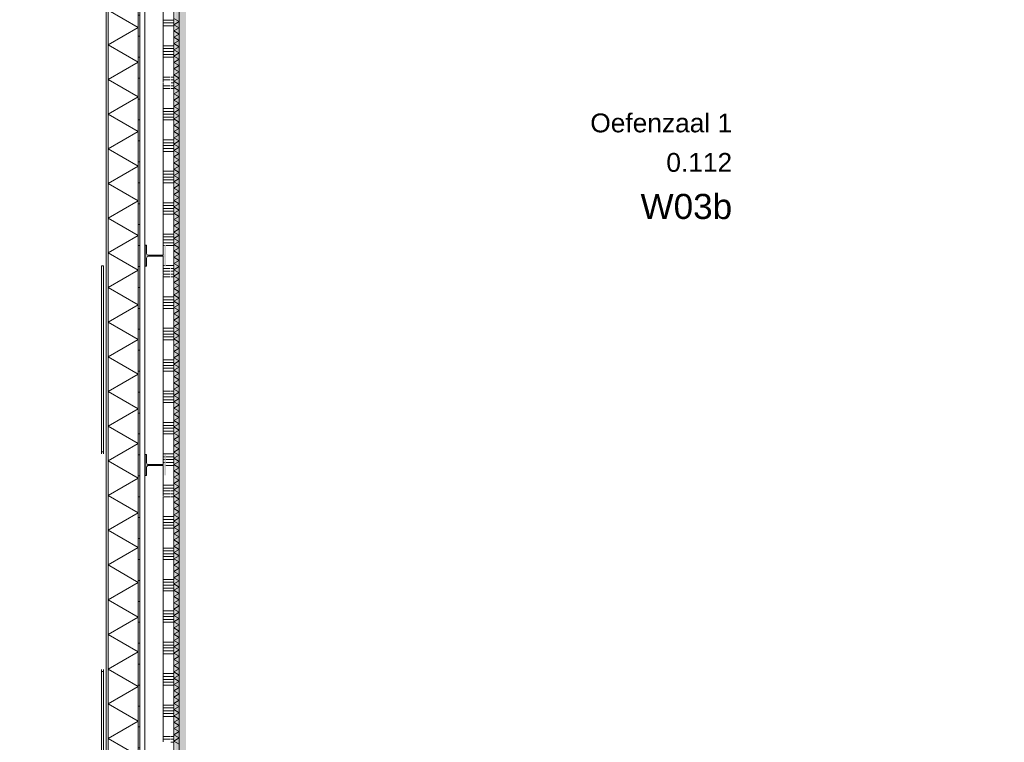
# Model space of a CAD drawing. Header units: millimetres. Extents: x -850 to 154668, y -80343 to 71019.
# Tile 22 of 147: x 28862 to 38274, y 7254 to 14158. Entities that reach past the tile are written whole.
import ezdxf
from ezdxf.enums import TextEntityAlignment as Align

# ---------------------------------------------------------------- set-up
doc = ezdxf.new("R2010")
doc.units = ezdxf.units.MM
doc.header["$MEASUREMENT"] = 0
for name, color, linetype in [('New_21 Buitenwanden', 7, 'Continuous'), ('New_21 Buitenwanden Deuren', 7, 'Continuous'), ('New_21 Buitenwanden Doorsnede-arcering', 7, 'Continuous'), ('New_21 Buitenwanden Laagscheidingslijnen', 7, 'Continuous'), ('New_22 NC Binnenwanden', 7, 'Continuous'), ('New_22 NC Binnenwanden Doorsnede-arcering', 7, 'Continuous'), ('New_22 NC Binnenwanden Laagscheidingslijnen', 7, 'Continuous'), ('New_23 Vloeren', 7, 'Continuous'), ('New_41 Buitenwandafwerking cassettes', 7, 'Continuous'), ('New_41 Buitenwandafwerking cassettes Laagscheidingslijnen', 7, 'Continuous'), ('New_Info Wandafwerking aanduiding', 7, 'Continuous'), ('New_Info Wandafwerking aanduiding Doorsnede-arcering', 7, 'Continuous'), ('New_Z Ruimtefuncties', 7, 'Continuous'), ('New_Z Ruimtefuncties Zone omranding', 7, 'Continuous'), ('New_Z Ruimtefuncties Zone tekst', 7, 'Continuous'), ('S-COLS-____-OTLN.RVT S', 7, 'Continuous'), ('S-COLS-____-OTLN.RVT S Doorsnede-arcering', 7, 'Continuous')]:
    doc.layers.add(name, color=color, linetype=linetype)
doc.styles.add('GENERATED_STYLE_1', font='arial.ttf')
doc.styles.add('GENERATED_STYLE_2', font='arial.ttf')

# ---------------------------------------------------------------- blocks, each defined once
blk = doc.blocks.new('Slab_1_1', base_point=(0, 17060))
at = {"layer": 'New_23 Vloeren', "color": 7, "linetype": 'Continuous', "lineweight": 0, "flags": 128}
blk.add_lwpolyline([(0, 17060), (25600, 17060), (25600, 17539.8), (30060, 17539.8), (30060, 0), (44257.3, 0), (99110, 0), (99110, 26125), (78570.2, 26125), (78570.2, 30220), (61804.1, 30220), (61804.1, 33195.8), (50070.2, 33195.8), (50070.2, 36555.1), (42600, 36555.1), (42600, 38994.9), (31200.9, 38994.9), (31200.9, 49880), (25600, 49880), (25600, 70460), (0, 70460)], close=True, dxfattribs=at)
blk = doc.blocks.new('*X122')
at = {"layer": 'New_22 NC Binnenwanden Doorsnede-arcering', "color": 254, "linetype": 'Continuous', "lineweight": 0, "true_color": 0xe9ebeb}
for p, q in [((30235, 14154.9), (30314.2, 14154.9)), ((30235, 14127.4), (30314.2, 14127.4)), ((30314.2, 14154.9), (30335, 14154.9)), ((30314.2, 14127.4), (30335, 14127.4)), ((30235, 14100), (30314.2, 14100)), ((30314.2, 14100), (30335, 14100)), ((30235, 13909.7), (30314.2, 13909.7)), ((30235, 13882.3), (30314.2, 13882.3)), ((30235, 13854.9), (30314.2, 13854.9)), ((30314.2, 13909.7), (30335, 13909.7)), ((30314.2, 13882.3), (30335, 13882.3)), ((30314.2, 13854.9), (30335, 13854.9)), ((30235, 13827.4), (30314.2, 13827.4)), ((30235, 13800), (30314.2, 13800)), ((30314.2, 13827.4), (30335, 13827.4)), ((30314.2, 13800), (30335, 13800)), ((30235, 13609.7), (30301.5, 13609.7)), ((30235, 13582.3), (30301.5, 13582.3)), ((30310, 13609.7), (30314.2, 13609.7)), ((30310, 13582.3), (30314.2, 13582.3)), ((30310, 13554.9), (30314.2, 13554.9)), ((30314.2, 13609.7), (30335, 13609.7)), ((30314.2, 13582.3), (30335, 13582.3)), ((30314.2, 13554.9), (30335, 13554.9)), ((30235, 13527.4), (30301.5, 13527.4)), ((30235, 13500), (30301.5, 13500)), ((30310, 13527.4), (30314.2, 13527.4)), ((30310, 13500), (30314.2, 13500)), ((30314.2, 13527.4), (30335, 13527.4)), ((30314.2, 13500), (30335, 13500)), ((30235, 13309.7), (30314.2, 13309.7)), ((30235, 13282.3), (30314.2, 13282.3)), ((30314.2, 13309.7), (30335, 13309.7)), ((30314.2, 13282.3), (30335, 13282.3)), ((30235, 13254.9), (30314.2, 13254.9)), ((30235, 13227.4), (30314.2, 13227.4)), ((30235, 13200), (30314.2, 13200)), ((30314.2, 13254.9), (30335, 13254.9)), ((30314.2, 13227.4), (30335, 13227.4)), ((30314.2, 13200), (30335, 13200)), ((30235, 13009.7), (30314.2, 13009.7)), ((30314.2, 13009.7), (30335, 13009.7)), ((30235, 12982.3), (30314.2, 12982.3)), ((30235, 12954.9), (30314.2, 12954.9)), ((30235, 12927.4), (30314.2, 12927.4)), ((30235, 12900), (30314.2, 12900)), ((30314.2, 12982.3), (30335, 12982.3)), ((30314.2, 12954.9), (30335, 12954.9)), ((30314.2, 12927.4), (30335, 12927.4)), ((30314.2, 12900), (30335, 12900)), ((30235, 12709.7), (30314.2, 12709.7)), ((30314.2, 12709.7), (30335, 12709.7)), ((30235, 12682.3), (30314.2, 12682.3)), ((30235, 12654.9), (30314.2, 12654.9)), ((30235, 12627.4), (30314.2, 12627.4)), ((30314.2, 12682.3), (30335, 12682.3)), ((30314.2, 12654.9), (30335, 12654.9)), ((30314.2, 12627.4), (30335, 12627.4)), ((30235, 12600), (30314.2, 12600)), ((30314.2, 12600), (30335, 12600)), ((30235, 12409.7), (30314.2, 12409.7)), ((30235, 12382.3), (30314.2, 12382.3)), ((30235, 12354.9), (30314.2, 12354.9)), ((30314.2, 12409.7), (30335, 12409.7)), ((30314.2, 12382.3), (30335, 12382.3)), ((30314.2, 12354.9), (30335, 12354.9)), ((30235, 12327.4), (30314.2, 12327.4)), ((30235, 12300), (30314.2, 12300)), ((30314.2, 12327.4), (30335, 12327.4)), ((30314.2, 12300), (30335, 12300)), ((30235, 12109.7), (30314.2, 12109.7)), ((30235, 12082.3), (30314.2, 12082.3)), ((30235, 12054.9), (30314.2, 12054.9)), ((30314.2, 12109.7), (30335, 12109.7)), ((30314.2, 12082.3), (30335, 12082.3)), ((30314.2, 12054.9), (30335, 12054.9)), ((30235, 12027.4), (30314.2, 12027.4)), ((30235, 12000), (30245, 12000)), ((30260.5, 12000), (30314.2, 12000)), ((30314.2, 12027.4), (30335, 12027.4)), ((30314.2, 12000), (30335, 12000)), ((30235, 11809.7), (30245, 11809.7)), ((30235, 11782.3), (30301.5, 11782.3)), ((30260.5, 11809.7), (30314.2, 11809.7)), ((30310, 11782.3), (30314.2, 11782.3)), ((30314.2, 11809.7), (30335, 11809.7)), ((30314.2, 11782.3), (30335, 11782.3)), ((30235, 11754.9), (30301.5, 11754.9)), ((30235, 11727.4), (30301.5, 11727.4)), ((30235, 11700), (30301.5, 11700)), ((30310, 11754.9), (30314.2, 11754.9)), ((30310, 11727.4), (30314.2, 11727.4)), ((30310, 11700), (30314.2, 11700)), ((30314.2, 11754.9), (30335, 11754.9)), ((30314.2, 11727.4), (30335, 11727.4)), ((30314.2, 11700), (30335, 11700)), ((30235, 11509.7), (30314.2, 11509.7)), ((30235, 11482.3), (30314.2, 11482.3)), ((30314.2, 11509.7), (30335, 11509.7)), ((30314.2, 11482.3), (30335, 11482.3)), ((30235, 11454.9), (30314.2, 11454.9)), ((30235, 11427.4), (30314.2, 11427.4)), ((30235, 11400), (30314.2, 11400)), ((30314.2, 11454.9), (30335, 11454.9)), ((30314.2, 11427.4), (30335, 11427.4)), ((30314.2, 11400), (30335, 11400)), ((30235, 11209.7), (30314.2, 11209.7)), ((30314.2, 11209.7), (30335, 11209.7)), ((30235, 11182.3), (30314.2, 11182.3)), ((30235, 11154.9), (30314.2, 11154.9)), ((30235, 11127.4), (30314.2, 11127.4)), ((30314.2, 11182.3), (30335, 11182.3)), ((30314.2, 11154.9), (30335, 11154.9)), ((30314.2, 11127.4), (30335, 11127.4)), ((30235, 11100), (30314.2, 11100)), ((30314.2, 11100), (30335, 11100)), ((30235, 10909.7), (30314.2, 10909.7)), ((30235, 10882.3), (30314.2, 10882.3)), ((30235, 10854.9), (30314.2, 10854.9)), ((30235, 10827.4), (30314.2, 10827.4)), ((30314.2, 10909.7), (30335, 10909.7)), ((30314.2, 10882.3), (30335, 10882.3)), ((30314.2, 10854.9), (30335, 10854.9)), ((30314.2, 10827.4), (30335, 10827.4)), ((30235, 10800), (30314.2, 10800)), ((30314.2, 10800), (30335, 10800)), ((30235, 10609.7), (30299.2, 10609.7)), ((30235, 10582.3), (30314.2, 10582.3)), ((30235, 10554.9), (30314.2, 10554.9)), ((30307.7, 10609.7), (30314.2, 10609.7)), ((30314.2, 10609.7), (30335, 10609.7)), ((30314.2, 10582.3), (30335, 10582.3)), ((30314.2, 10554.9), (30335, 10554.9)), ((30235, 10527.4), (30314.2, 10527.4)), ((30235, 10500), (30314.2, 10500)), ((30314.2, 10527.4), (30335, 10527.4)), ((30314.2, 10500), (30335, 10500)), ((30235, 10309.7), (30314.2, 10309.7)), ((30235, 10282.3), (30314.2, 10282.3)), ((30314.2, 10309.7), (30335, 10309.7)), ((30314.2, 10282.3), (30335, 10282.3)), ((30235, 10254.9), (30314.2, 10254.9)), ((30235, 10227.4), (30314.2, 10227.4)), ((30235, 10200), (30314.2, 10200)), ((30314.2, 10254.9), (30335, 10254.9)), ((30314.2, 10227.4), (30335, 10227.4)), ((30314.2, 10200), (30335, 10200)), ((30235, 10009.7), (30314.2, 10009.7)), ((30235, 9982.3), (30245, 9982.3)), ((30260.5, 9982.3), (30314.2, 9982.3)), ((30314.2, 10009.7), (30335, 10009.7)), ((30314.2, 9982.3), (30335, 9982.3)), ((30235, 9954.9), (30245, 9954.9)), ((30235, 9927.4), (30245, 9927.4)), ((30260.5, 9954.9), (30314.2, 9954.9)), ((30260.5, 9927.4), (30314.2, 9927.4)), ((30260.5, 9900), (30314.2, 9900)), ((30314.2, 9954.9), (30335, 9954.9)), ((30314.2, 9927.4), (30335, 9927.4)), ((30314.2, 9900), (30335, 9900)), ((30235, 9709.7), (30314.2, 9709.7)), ((30314.2, 9709.7), (30335, 9709.7)), ((30235, 9682.3), (30314.2, 9682.3)), ((30235, 9654.9), (30299.2, 9654.9)), ((30235, 9627.4), (30299.2, 9627.4)), ((30235, 9600), (30299.2, 9600)), ((30307.7, 9654.9), (30314.2, 9654.9)), ((30307.7, 9627.4), (30314.2, 9627.4)), ((30307.7, 9600), (30314.2, 9600)), ((30314.2, 9682.3), (30335, 9682.3)), ((30314.2, 9654.9), (30335, 9654.9)), ((30314.2, 9627.4), (30335, 9627.4)), ((30314.2, 9600), (30335, 9600)), ((30235, 9409.7), (30314.2, 9409.7)), ((30235, 9382.3), (30314.2, 9382.3)), ((30235, 9354.9), (30314.2, 9354.9)), ((30235, 9327.4), (30314.2, 9327.4)), ((30314.2, 9409.7), (30335, 9409.7)), ((30314.2, 9382.3), (30335, 9382.3)), ((30314.2, 9354.9), (30335, 9354.9)), ((30314.2, 9327.4), (30335, 9327.4)), ((30235, 9300), (30314.2, 9300)), ((30314.2, 9300), (30335, 9300)), ((30235, 9109.7), (30314.2, 9109.7)), ((30235, 9082.3), (30314.2, 9082.3)), ((30235, 9054.9), (30314.2, 9054.9)), ((30314.2, 9109.7), (30335, 9109.7)), ((30314.2, 9082.3), (30335, 9082.3)), ((30314.2, 9054.9), (30335, 9054.9)), ((30235, 9027.4), (30314.2, 9027.4)), ((30235, 9000), (30314.2, 9000)), ((30314.2, 9027.4), (30335, 9027.4)), ((30314.2, 9000), (30335, 9000)), ((30235, 8809.7), (30314.2, 8809.7)), ((30235, 8782.3), (30314.2, 8782.3)), ((30235, 8754.9), (30314.2, 8754.9)), ((30314.2, 8809.7), (30335, 8809.7)), ((30314.2, 8782.3), (30335, 8782.3)), ((30314.2, 8754.9), (30335, 8754.9)), ((30235, 8727.4), (30314.2, 8727.4)), ((30235, 8700), (30314.2, 8700)), ((30314.2, 8727.4), (30335, 8727.4)), ((30314.2, 8700), (30335, 8700)), ((30235, 8509.7), (30314.2, 8509.7)), ((30235, 8482.3), (30314.2, 8482.3)), ((30314.2, 8509.7), (30335, 8509.7)), ((30314.2, 8482.3), (30335, 8482.3)), ((30235, 8454.9), (30314.2, 8454.9)), ((30235, 8427.4), (30314.2, 8427.4)), ((30235, 8400), (30314.2, 8400)), ((30314.2, 8454.9), (30335, 8454.9)), ((30314.2, 8427.4), (30335, 8427.4)), ((30314.2, 8400), (30335, 8400)), ((30235, 8209.7), (30314.2, 8209.7)), ((30314.2, 8209.7), (30335, 8209.7)), ((30235, 8182.3), (30314.2, 8182.3)), ((30235, 8154.9), (30314.2, 8154.9)), ((30235, 8127.4), (30314.2, 8127.4)), ((30235, 8100), (30314.2, 8100)), ((30314.2, 8182.3), (30335, 8182.3)), ((30314.2, 8154.9), (30335, 8154.9)), ((30314.2, 8127.4), (30335, 8127.4)), ((30314.2, 8100), (30335, 8100)), ((30235, 7909.7), (30314.2, 7909.7)), ((30314.2, 7909.7), (30335, 7909.7)), ((30235, 7882.3), (30314.2, 7882.3)), ((30235, 7854.9), (30314.2, 7854.9)), ((30235, 7827.4), (30314.2, 7827.4)), ((30314.2, 7882.3), (30335, 7882.3)), ((30314.2, 7854.9), (30335, 7854.9)), ((30314.2, 7827.4), (30335, 7827.4)), ((30235, 7800), (30314.2, 7800)), ((30314.2, 7800), (30335, 7800)), ((30235, 7609.7), (30314.2, 7609.7)), ((30235, 7582.3), (30314.2, 7582.3)), ((30235, 7554.9), (30314.2, 7554.9)), ((30314.2, 7609.7), (30335, 7609.7)), ((30314.2, 7582.3), (30335, 7582.3)), ((30314.2, 7554.9), (30335, 7554.9)), ((30235, 7527.4), (30314.2, 7527.4)), ((30235, 7500), (30314.2, 7500)), ((30314.2, 7527.4), (30335, 7527.4)), ((30314.2, 7500), (30335, 7500)), ((30235, 7309.7), (30299.2, 7309.7)), ((30235, 7282.3), (30299.2, 7282.3)), ((30307.7, 7309.7), (30314.2, 7309.7)), ((30307.7, 7282.3), (30314.2, 7282.3)), ((30307.7, 7254.9), (30314.2, 7254.9)), ((30314.2, 7309.7), (30335, 7309.7)), ((30314.2, 7282.3), (30335, 7282.3)), ((30314.2, 7254.9), (30335, 7254.9))]:
    blk.add_line(p, q, dxfattribs=at)
blk = doc.blocks.new('Wall_21_1', base_point=(30335, 275))
at = {"layer": 'New_22 NC Binnenwanden', "color": 8, "linetype": 'Continuous', "lineweight": 0, "true_color": 0x778488, "flags": 128}
for points in [[(30335, 325), (30335, 17539.8)], [(30235, 16502.3), (30235, 13557.7)], [(30235, 13552.2), (30235, 11910.6)], [(30235, 11892.2), (30235, 11726.1)], [(30235, 11720.6), (30235, 10670.2)], [(30235, 10664.7), (30235, 9910.6)], [(30235, 9892.2), (30235, 9607.8)], [(30235, 9602.3), (30235, 7257.7)]]:
    blk.add_lwpolyline(points, dxfattribs=at)
at = {"layer": 'New_22 NC Binnenwanden', "color": 8, "lineweight": 0, "true_color": 0x778488}
blk.add_blockref('*X122', (0, 0), dxfattribs=at)
blk = doc.blocks.new('*X629')
at = {"layer": 'New_21 Buitenwanden Doorsnede-arcering', "linetype": 'Continuous', "lineweight": 0, "true_color": 0xe9ebeb}
for points in [[(29707.8, 13948.5), (29707.9, 13948.5), (29707.9, 14098.5), (29707.8, 14098.5)], [(29707.8, 13648.5), (29707.9, 13648.5), (29707.9, 13798.5), (29707.8, 13798.5)], [(29707.8, 13348.5), (29707.9, 13348.5), (29707.9, 13498.5), (29707.8, 13498.5)], [(29707.8, 13048.5), (29707.9, 13048.5), (29707.9, 13198.5), (29707.8, 13198.5)], [(29707.8, 12748.5), (29707.9, 12748.5), (29707.9, 12898.5), (29707.8, 12898.5)], [(29707.8, 12448.5), (29707.9, 12448.5), (29707.9, 12598.5), (29707.8, 12598.5)], [(29707.8, 12148.5), (29707.9, 12148.5), (29707.9, 12298.5), (29707.8, 12298.5)], [(29707.8, 11848.5), (29707.9, 11848.5), (29707.9, 11998.5), (29707.8, 11998.5)], [(29707.8, 11548.5), (29707.9, 11548.5), (29707.9, 11698.5), (29707.8, 11698.5)], [(29707.8, 11248.5), (29707.9, 11248.5), (29707.9, 11398.5), (29707.8, 11398.5)], [(29707.8, 10948.5), (29707.9, 10948.5), (29707.9, 11098.5), (29707.8, 11098.5)], [(29707.8, 10648.5), (29707.9, 10648.5), (29707.9, 10798.5), (29707.8, 10798.5)], [(29707.8, 10348.5), (29707.9, 10348.5), (29707.9, 10498.5), (29707.8, 10498.5)], [(29707.8, 10048.5), (29707.9, 10048.5), (29707.9, 10198.5), (29707.8, 10198.5)], [(29707.8, 9748.5), (29707.9, 9748.5), (29707.9, 9898.5), (29707.8, 9898.5)], [(29707.8, 9448.5), (29707.9, 9448.5), (29707.9, 9598.5), (29707.8, 9598.5)], [(29707.8, 9148.5), (29707.9, 9148.5), (29707.9, 9298.5), (29707.8, 9298.5)], [(29707.8, 8848.5), (29707.9, 8848.5), (29707.9, 8998.5), (29707.8, 8998.5)], [(29707.8, 8548.5), (29707.9, 8548.5), (29707.9, 8698.5), (29707.8, 8698.5)], [(29707.8, 8248.5), (29707.9, 8248.5), (29707.9, 8398.5), (29707.8, 8398.5)], [(29707.8, 7948.5), (29707.9, 7948.5), (29707.9, 8098.5), (29707.8, 8098.5)], [(29707.8, 7648.5), (29707.9, 7648.5), (29707.9, 7798.5), (29707.8, 7798.5)], [(29707.8, 7348.5), (29707.9, 7348.5), (29707.9, 7498.5), (29707.8, 7498.5)]]:
    blk.add_hatch(color=254, dxfattribs=at).paths.add_polyline_path(points)
blk = doc.blocks.new('*X630')
at = {"layer": 'New_21 Buitenwanden Doorsnede-arcering', "linetype": 'Continuous', "lineweight": 0, "true_color": 0xe9ebeb}
for points in [[(29994.9, 13948.5), (29995, 13948.5), (29995, 14098.5), (29994.9, 14098.5)], [(29994.9, 13648.5), (29995, 13648.5), (29995, 13798.5), (29994.9, 13798.5)], [(29994.9, 13348.5), (29995, 13348.5), (29995, 13498.5), (29994.9, 13498.5)], [(29994.9, 13048.5), (29995, 13048.5), (29995, 13198.5), (29994.9, 13198.5)], [(29994.9, 12748.5), (29995, 12748.5), (29995, 12898.5), (29994.9, 12898.5)], [(29994.9, 12448.5), (29995, 12448.5), (29995, 12598.5), (29994.9, 12598.5)], [(29994.9, 12148.5), (29995, 12148.5), (29995, 12298.5), (29994.9, 12298.5)], [(29994.9, 11848.5), (29995, 11848.5), (29995, 11998.5), (29994.9, 11998.5)], [(29994.9, 11548.5), (29995, 11548.5), (29995, 11698.5), (29994.9, 11698.5)], [(29994.9, 11248.5), (29995, 11248.5), (29995, 11398.5), (29994.9, 11398.5)], [(29994.9, 10948.5), (29995, 10948.5), (29995, 11098.5), (29994.9, 11098.5)], [(29994.9, 10648.5), (29995, 10648.5), (29995, 10798.5), (29994.9, 10798.5)], [(29994.9, 10348.5), (29995, 10348.5), (29995, 10498.5), (29994.9, 10498.5)], [(29994.9, 10048.5), (29995, 10048.5), (29995, 10198.5), (29994.9, 10198.5)], [(29994.9, 9748.5), (29995, 9748.5), (29995, 9898.5), (29994.9, 9898.5)], [(29994.9, 9448.5), (29995, 9448.5), (29995, 9598.5), (29994.9, 9598.5)], [(29994.9, 9148.5), (29995, 9148.5), (29995, 9298.5), (29994.9, 9298.5)], [(29994.9, 8848.5), (29995, 8848.5), (29995, 8998.5), (29994.9, 8998.5)], [(29994.9, 8548.5), (29995, 8548.5), (29995, 8698.5), (29994.9, 8698.5)], [(29994.9, 8248.5), (29995, 8248.5), (29995, 8398.5), (29994.9, 8398.5)], [(29994.9, 7948.5), (29995, 7948.5), (29995, 8098.5), (29994.9, 8098.5)], [(29994.9, 7648.5), (29995, 7648.5), (29995, 7798.5), (29994.9, 7798.5)], [(29994.9, 7348.5), (29995, 7348.5), (29995, 7498.5), (29994.9, 7498.5)]]:
    blk.add_hatch(color=254, dxfattribs=at).paths.add_polyline_path(points)
blk = doc.blocks.new('*X631')
at = {"layer": 'New_21 Buitenwanden Doorsnede-arcering', "color": 254, "linetype": 'Continuous', "lineweight": 0, "true_color": 0xe9ebeb}
for p, q in [((29707.9, 14250.2), (29994.9, 14084.5)), ((29707.9, 13918.8), (29994.9, 14084.5)), ((29707.9, 13918.8), (29994.9, 13753.1)), ((29707.9, 13587.4), (29994.9, 13753.1)), ((29707.9, 13587.4), (29994.9, 13421.7)), ((29707.9, 13256), (29994.9, 13421.7)), ((29707.9, 13256), (29994.9, 13090.3)), ((29707.9, 12924.6), (29994.9, 13090.3)), ((29707.9, 12924.6), (29994.9, 12758.9)), ((29707.9, 12593.2), (29994.9, 12758.9)), ((29707.9, 12593.2), (29994.9, 12427.5)), ((29707.9, 12261.8), (29994.9, 12427.5)), ((29707.9, 12261.8), (29994.9, 12096.1)), ((29707.9, 11930.4), (29994.9, 12096.1)), ((29707.9, 11930.4), (29994.9, 11764.7)), ((29707.9, 11599), (29994.9, 11764.7)), ((29707.9, 11599), (29994.9, 11433.3)), ((29707.9, 11267.6), (29994.9, 11433.3)), ((29707.9, 11267.6), (29994.9, 11101.9)), ((29707.9, 10936.2), (29994.9, 11101.9)), ((29707.9, 10936.2), (29994.9, 10770.5)), ((29707.9, 10604.8), (29994.9, 10770.5)), ((29707.9, 10604.8), (29994.9, 10439.1)), ((29707.9, 10273.4), (29994.9, 10439.1)), ((29707.9, 10273.4), (29994.9, 10107.7)), ((29707.9, 9942), (29994.9, 10107.7)), ((29707.9, 9942), (29994.9, 9776.3)), ((29707.9, 9610.6), (29994.9, 9776.3)), ((29707.9, 9610.6), (29994.9, 9444.9)), ((29707.9, 9279.2), (29994.9, 9444.9)), ((29707.9, 9279.2), (29994.9, 9113.5)), ((29707.9, 8947.8), (29994.9, 9113.5)), ((29707.9, 8947.8), (29994.9, 8782.1)), ((29707.9, 8616.4), (29994.9, 8782.1)), ((29707.9, 8616.4), (29994.9, 8450.7)), ((29707.9, 8285), (29994.9, 8450.7)), ((29707.9, 8285), (29994.9, 8119.3)), ((29707.9, 7953.6), (29994.9, 8119.3)), ((29707.9, 7953.6), (29994.9, 7787.9)), ((29707.9, 7622.2), (29994.9, 7787.9)), ((29707.9, 7622.2), (29994.9, 7456.5)), ((29707.9, 7290.8), (29994.9, 7456.5)), ((29707.9, 7290.8), (29994.9, 7125.1))]:
    blk.add_line(p, q, dxfattribs=at)
blk = doc.blocks.new('Wall_152_1', base_point=(30010, 17539.8))
at = {"layer": 'New_21 Buitenwanden Doorsnede-arcering', "linetype": 'Continuous', "lineweight": 0, "true_color": 0xe9ebeb}
h = blk.add_hatch(dxfattribs=at)
h.set_pattern_fill('930_Lijnen_vert_200_0001', color=254, style=0, pattern_type=2)
h.set_pattern_definition([(1e-14, (0, 0), (0, 200), [])])
h.paths.add_polyline_path([(30010, 0), (30010, 17539.8), (29995, 17539.8), (29995, 0)])
at = {"layer": 'New_21 Buitenwanden', "color": 8, "linetype": 'Continuous', "lineweight": 0, "true_color": 0x778488, "flags": 128}
for points in [[(29689.8, 17539.8), (29689.8, -302.2)], [(30010, 0), (30010, 17539.8)]]:
    blk.add_lwpolyline(points, dxfattribs=at)
at = {"layer": 'New_21 Buitenwanden Laagscheidingslijnen', "color": 8, "linetype": 'Continuous', "lineweight": 0, "true_color": 0x778488}
for p, q in [((29707.8, 17539.8), (29707.8, -302.1)), ((29707.9, 17539.8), (29707.9, -15.1)), ((29994.9, -15), (29994.9, 17539.8)), ((29995, 0), (29995, 17539.8))]:
    blk.add_line(p, q, dxfattribs=at)
at = {"layer": 'New_21 Buitenwanden', "color": 8, "lineweight": 0, "true_color": 0x778488}
for name in ['*X631', '*X629', '*X630']:
    blk.add_blockref(name, (0, 0), dxfattribs=at)
blk = doc.blocks.new('*X1134')
at = {"layer": 'New_22 NC Binnenwanden Doorsnede-arcering', "color": 254, "linetype": 'Continuous', "lineweight": 0, "true_color": 0xe9ebeb}
for p, q in [((30335, 14170.5), (30387, 14140.5)), ((30335, 14110.4), (30387, 14140.5)), ((30335, 14110.4), (30387, 14080.4)), ((30335, 14050.4), (30387, 14080.4)), ((30335, 14050.4), (30387, 14020.4)), ((30335, 13990.4), (30387, 14020.4)), ((30335, 13990.4), (30387, 13960.3)), ((30335, 13930.3), (30387, 13960.3)), ((30335, 13930.3), (30387, 13900.3)), ((30335, 13870.3), (30387, 13900.3)), ((30335, 13870.3), (30387, 13840.2)), ((30335, 13810.2), (30387, 13840.2)), ((30335, 13810.2), (30387, 13780.2)), ((30335, 13750.2), (30387, 13780.2)), ((30335, 13750.2), (30387, 13720.2)), ((30335, 13690.1), (30387, 13720.2)), ((30335, 13690.1), (30387, 13660.1)), ((30335, 13630.1), (30387, 13660.1)), ((30335, 13630.1), (30387, 13600.1)), ((30335, 13570), (30387, 13600.1)), ((30335, 13570), (30387, 13540)), ((30335, 13510), (30387, 13540)), ((30335, 13510), (30387, 13480)), ((30335, 13450), (30387, 13480)), ((30335, 13450), (30387, 13419.9)), ((30335, 13389.9), (30387, 13419.9)), ((30335, 13389.9), (30387, 13359.9)), ((30335, 13329.9), (30387, 13359.9)), ((30335, 13329.9), (30387, 13299.8)), ((30335, 13269.8), (30387, 13299.8)), ((30335, 13269.8), (30387, 13239.8)), ((30335, 13209.8), (30387, 13239.8)), ((30335, 13209.8), (30387, 13179.8)), ((30335, 13149.7), (30387, 13179.8)), ((30335, 13149.7), (30387, 13119.7)), ((30335, 13089.7), (30387, 13119.7)), ((30335, 13089.7), (30387, 13059.7)), ((30335, 13029.6), (30387, 13059.7)), ((30335, 13029.6), (30387, 12999.6)), ((30335, 12969.6), (30387, 12999.6)), ((30335, 12969.6), (30387, 12939.6)), ((30335, 12909.6), (30387, 12939.6)), ((30335, 12909.6), (30387, 12879.5)), ((30335, 12849.5), (30387, 12879.5)), ((30335, 12849.5), (30387, 12819.5)), ((30335, 12789.5), (30387, 12819.5)), ((30335, 12789.5), (30387, 12759.4)), ((30335, 12729.4), (30387, 12759.4)), ((30335, 12729.4), (30387, 12699.4)), ((30335, 12669.4), (30387, 12699.4)), ((30335, 12669.4), (30387, 12639.4)), ((30335, 12609.3), (30387, 12639.4)), ((30335, 12609.3), (30387, 12579.3)), ((30335, 12549.3), (30387, 12579.3)), ((30335, 12549.3), (30387, 12519.3)), ((30335, 12489.2), (30387, 12519.3)), ((30335, 12489.2), (30387, 12459.2)), ((30335, 12429.2), (30387, 12459.2)), ((30335, 12429.2), (30387, 12399.2)), ((30335, 12369.2), (30387, 12399.2)), ((30335, 12369.2), (30387, 12339.1)), ((30335, 12309.1), (30387, 12339.1)), ((30335, 12309.1), (30387, 12279.1)), ((30335, 12249.1), (30387, 12279.1)), ((30335, 12249.1), (30387, 12219)), ((30335, 12189), (30387, 12219)), ((30335, 12189), (30387, 12159)), ((30335, 12129), (30387, 12159)), ((30335, 12129), (30387, 12099)), ((30335, 12068.9), (30387, 12099)), ((30335, 12068.9), (30387, 12038.9)), ((30335, 12008.9), (30387, 12038.9)), ((30335, 12008.9), (30387, 11978.9)), ((30335, 11948.8), (30387, 11978.9)), ((30335, 11948.8), (30387, 11918.8)), ((30335, 11888.8), (30387, 11918.8)), ((30335, 11888.8), (30387, 11858.8)), ((30335, 11828.8), (30387, 11858.8)), ((30335, 11828.8), (30387, 11798.7)), ((30335, 11768.7), (30387, 11798.7)), ((30335, 11768.7), (30387, 11738.7)), ((30335, 11708.7), (30387, 11738.7)), ((30335, 11708.7), (30387, 11678.6)), ((30335, 11648.6), (30387, 11678.6)), ((30335, 11648.6), (30387, 11618.6)), ((30335, 11588.6), (30387, 11618.6)), ((30335, 11588.6), (30387, 11558.6)), ((30335, 11528.5), (30387, 11558.6)), ((30335, 11528.5), (30387, 11498.5)), ((30335, 11468.5), (30387, 11498.5)), ((30335, 11468.5), (30387, 11438.5)), ((30335, 11408.4), (30387, 11438.5)), ((30335, 11408.4), (30387, 11378.4)), ((30335, 11348.4), (30387, 11378.4)), ((30335, 11348.4), (30387, 11318.4)), ((30335, 11288.4), (30387, 11318.4)), ((30335, 11288.4), (30387, 11258.3)), ((30335, 11228.3), (30387, 11258.3)), ((30335, 11228.3), (30387, 11198.3)), ((30335, 11168.3), (30387, 11198.3)), ((30335, 11168.3), (30387, 11138.2)), ((30335, 11108.2), (30387, 11138.2)), ((30335, 11108.2), (30387, 11078.2)), ((30335, 11048.2), (30387, 11078.2)), ((30335, 11048.2), (30387, 11018.2)), ((30335, 10988.1), (30387, 11018.2)), ((30335, 10988.1), (30387, 10958.1)), ((30335, 10928.1), (30387, 10958.1)), ((30335, 10928.1), (30387, 10898.1)), ((30335, 10868), (30387, 10898.1)), ((30335, 10868), (30387, 10838)), ((30335, 10808), (30387, 10838)), ((30335, 10808), (30387, 10778)), ((30335, 10748), (30387, 10778)), ((30335, 10748), (30387, 10717.9)), ((30335, 10687.9), (30387, 10717.9)), ((30335, 10687.9), (30387, 10657.9)), ((30335, 10627.9), (30387, 10657.9)), ((30335, 10627.9), (30387, 10597.8)), ((30335, 10567.8), (30387, 10597.8)), ((30335, 10567.8), (30387, 10537.8)), ((30335, 10507.8), (30387, 10537.8)), ((30335, 10507.8), (30387, 10477.8)), ((30335, 10447.7), (30387, 10477.8)), ((30335, 10447.7), (30387, 10417.7)), ((30335, 10387.7), (30387, 10417.7)), ((30335, 10387.7), (30387, 10357.7)), ((30335, 10327.6), (30387, 10357.7)), ((30335, 10327.6), (30387, 10297.6)), ((30335, 10267.6), (30387, 10297.6)), ((30335, 10267.6), (30387, 10237.6)), ((30335, 10207.6), (30387, 10237.6)), ((30335, 10207.6), (30387, 10177.5)), ((30335, 10147.5), (30387, 10177.5)), ((30335, 10147.5), (30387, 10117.5)), ((30335, 10087.5), (30387, 10117.5)), ((30335, 10087.5), (30387, 10057.4)), ((30335, 10027.4), (30387, 10057.4)), ((30335, 10027.4), (30387, 9997.4)), ((30335, 9967.4), (30387, 9997.4)), ((30335, 9967.4), (30387, 9937.4)), ((30335, 9907.3), (30387, 9937.4)), ((30335, 9907.3), (30387, 9877.3)), ((30335, 9847.3), (30387, 9877.3)), ((30335, 9847.3), (30387, 9817.3)), ((30335, 9787.2), (30387, 9817.3)), ((30335, 9787.2), (30387, 9757.2)), ((30335, 9727.2), (30387, 9757.2)), ((30335, 9727.2), (30387, 9697.2)), ((30335, 9667.2), (30387, 9697.2)), ((30335, 9667.2), (30387, 9637.1)), ((30335, 9607.1), (30387, 9637.1)), ((30335, 9607.1), (30387, 9577.1)), ((30335, 9547.1), (30387, 9577.1)), ((30335, 9547.1), (30387, 9517)), ((30335, 9487), (30387, 9517)), ((30335, 9487), (30387, 9457)), ((30335, 9427), (30387, 9457)), ((30335, 9427), (30387, 9397)), ((30335, 9366.9), (30387, 9397)), ((30335, 9366.9), (30387, 9336.9)), ((30335, 9306.9), (30387, 9336.9)), ((30335, 9306.9), (30387, 9276.9)), ((30335, 9246.8), (30387, 9276.9)), ((30335, 9246.8), (30387, 9216.8)), ((30335, 9186.8), (30387, 9216.8)), ((30335, 9186.8), (30387, 9156.8)), ((30335, 9126.8), (30387, 9156.8)), ((30335, 9126.8), (30387, 9096.7)), ((30335, 9066.7), (30387, 9096.7)), ((30335, 9066.7), (30387, 9036.7)), ((30335, 9006.7), (30387, 9036.7)), ((30335, 9006.7), (30387, 8976.6)), ((30335, 8946.6), (30387, 8976.6)), ((30335, 8946.6), (30387, 8916.6)), ((30335, 8886.6), (30387, 8916.6)), ((30335, 8886.6), (30387, 8856.6)), ((30335, 8826.5), (30387, 8856.6)), ((30335, 8826.5), (30387, 8796.5)), ((30335, 8766.5), (30387, 8796.5)), ((30335, 8766.5), (30387, 8736.5)), ((30335, 8706.4), (30387, 8736.5)), ((30335, 8706.4), (30387, 8676.4)), ((30335, 8646.4), (30387, 8676.4)), ((30335, 8646.4), (30387, 8616.4)), ((30335, 8586.4), (30387, 8616.4)), ((30335, 8586.4), (30387, 8556.3)), ((30335, 8526.3), (30387, 8556.3)), ((30335, 8526.3), (30387, 8496.3)), ((30335, 8466.3), (30387, 8496.3)), ((30335, 8466.3), (30387, 8436.2)), ((30335, 8406.2), (30387, 8436.2)), ((30335, 8406.2), (30387, 8376.2)), ((30335, 8346.2), (30387, 8376.2)), ((30335, 8346.2), (30387, 8316.2)), ((30335, 8286.1), (30387, 8316.2)), ((30335, 8286.1), (30387, 8256.1)), ((30335, 8226.1), (30387, 8256.1)), ((30335, 8226.1), (30387, 8196.1)), ((30335, 8166), (30387, 8196.1)), ((30335, 8166), (30387, 8136)), ((30335, 8106), (30387, 8136)), ((30335, 8106), (30387, 8076)), ((30335, 8046), (30387, 8076)), ((30335, 8046), (30387, 8015.9)), ((30335, 7985.9), (30387, 8015.9)), ((30335, 7985.9), (30387, 7955.9)), ((30335, 7925.9), (30387, 7955.9)), ((30335, 7925.9), (30387, 7895.8)), ((30335, 7865.8), (30387, 7895.8)), ((30335, 7865.8), (30387, 7835.8)), ((30335, 7805.8), (30387, 7835.8)), ((30335, 7805.8), (30387, 7775.8)), ((30335, 7745.7), (30387, 7775.8)), ((30335, 7745.7), (30387, 7715.7)), ((30335, 7685.7), (30387, 7715.7)), ((30335, 7685.7), (30387, 7655.7)), ((30335, 7625.6), (30387, 7655.7)), ((30335, 7625.6), (30387, 7595.6)), ((30335, 7565.6), (30387, 7595.6)), ((30335, 7565.6), (30387, 7535.6)), ((30335, 7505.6), (30387, 7535.6)), ((30335, 7505.6), (30387, 7475.5)), ((30335, 7445.5), (30387, 7475.5)), ((30335, 7445.5), (30387, 7415.5)), ((30335, 7385.5), (30387, 7415.5)), ((30335, 7385.5), (30387, 7355.4)), ((30335, 7325.4), (30387, 7355.4)), ((30335, 7325.4), (30387, 7295.4)), ((30335, 7265.4), (30387, 7295.4)), ((30335, 7265.4), (30387, 7235.4))]:
    blk.add_line(p, q, dxfattribs=at)
blk = doc.blocks.new('Wall_189_1', base_point=(30335, 22065))
at = {"layer": 'New_22 NC Binnenwanden', "color": 8, "linetype": 'Continuous', "lineweight": 0, "true_color": 0x778488, "flags": 128}
for points in [[(30335, 19151), (30335, 325)], [(30388, 325), (30388, 19151)]]:
    blk.add_lwpolyline(points, dxfattribs=at)
at = {"layer": 'New_22 NC Binnenwanden Laagscheidingslijnen', "color": 8, "linetype": 'Continuous', "lineweight": 0, "true_color": 0x778488}
blk.add_line((30387, 325), (30387, 19151), dxfattribs=at)
at = {"layer": 'New_22 NC Binnenwanden', "color": 8, "lineweight": 0, "true_color": 0x778488}
blk.add_blockref('*X1134', (0, 0), dxfattribs=at)
blk = doc.blocks.new('D rechthoekige opening 22_13')
at = {"layer": 'New_21 Buitenwanden Deuren', "color": 1, "linetype": 'Continuous', "lineweight": 0}
for p, q in [((-1049.9, 0), (-1049.9, 20)), ((1049.9, 20), (1049.9, 0))]:
    blk.add_line(p, q, dxfattribs=at)
blk = doc.blocks.new('D rechthoekige opening 22_14')
at = {"layer": 'New_21 Buitenwanden Deuren', "color": 1, "linetype": 'Continuous', "lineweight": 0}
for p, q in [((-1050, 20), (-1050, 0)), ((1050, 0), (1050, 20))]:
    blk.add_line(p, q, dxfattribs=at)
blk = doc.blocks.new('Wall_219_1', base_point=(29664.8, 11784.9))
at = {"layer": 'New_21 Buitenwanden', "color": 8, "linetype": 'Continuous', "lineweight": 0, "true_color": 0x778488, "flags": 128}
for points in [[(29644.8, 11784.9), (29644.8, 10029.8)], [(29664.8, 10029.8), (29664.8, 11784.9)], [(29644.8, 7929.8), (29644.8, 6174.7)], [(29664.8, 6174.7), (29664.8, 7929.8)], [(29644.8, 4074.8), (29644.8, 2319.7)], [(29664.8, 2319.7), (29664.8, 4074.8)]]:
    blk.add_lwpolyline(points, dxfattribs=at)
at = {"layer": 'New_41 Buitenwandafwerking cassettes', "color": 8, "linetype": 'Continuous', "lineweight": 0, "true_color": 0x778488}
blk.add_line((29664.8, 11804.9), (29644.8, 11804.9), dxfattribs=at)
at = {"layer": 'New_41 Buitenwandafwerking cassettes Laagscheidingslijnen', "color": 8, "linetype": 'Continuous', "lineweight": 0, "true_color": 0x778488}
for p, q in [((29644.8, 11804.9), (29644.8, 11784.9)), ((29664.8, 11784.9), (29664.8, 11804.9)), ((29644.8, 10029.8), (29644.8, 10009.8)), ((29664.8, 10009.8), (29664.8, 10029.8)), ((29644.8, 7949.8), (29644.8, 7929.8)), ((29664.8, 7929.8), (29664.8, 7949.8)), ((29644.8, 6174.7), (29644.8, 6154.7)), ((29664.8, 6154.7), (29664.8, 6174.7)), ((29644.8, 4094.8), (29644.8, 4074.8)), ((29664.8, 4074.8), (29664.8, 4094.8))]:
    blk.add_line(p, q, dxfattribs=at)
at = {"layer": 'New_21 Buitenwanden Deuren', "color": 1, "linetype": 'Continuous', "lineweight": 0, "xscale": -1, "zscale": 1000, "rotation": 270}
blk.add_blockref('D rechthoekige opening 22_14', (29644.8, 8979.8), dxfattribs=at)
at = {"layer": 'New_21 Buitenwanden Deuren', "color": 1, "linetype": 'Continuous', "lineweight": 0, "zscale": 1000, "rotation": 270}
blk.add_blockref('D rechthoekige opening 22_13', (29644.8, 5124.7), dxfattribs=at)
blk = doc.blocks.new('Wall_312_1', base_point=(30400.5, 4608.4))
at = {"layer": 'New_Info Wandafwerking aanduiding Doorsnede-arcering', "linetype": 'Continuous', "lineweight": 0, "true_color": 0x552178}
blk.add_hatch(color=187, dxfattribs=at).paths.add_polyline_path([(30450.5, 4608.4), (30450.5, 8513.2), (30350.5, 8513.2), (30350.5, 4608.4)])
blk = doc.blocks.new('Wall_313_1', base_point=(30400.5, 8513.2))
at = {"layer": 'New_Info Wandafwerking aanduiding Doorsnede-arcering', "linetype": 'Continuous', "lineweight": 0, "true_color": 0x552178}
blk.add_hatch(color=187, dxfattribs=at).paths.add_polyline_path([(30450.5, 8513.2), (30450.5, 8871), (30350.5, 8871), (30350.5, 8513.2)])
blk = doc.blocks.new('Wall_314_1', base_point=(30400.5, 8871))
at = {"layer": 'New_Info Wandafwerking aanduiding Doorsnede-arcering', "linetype": 'Continuous', "lineweight": 0, "true_color": 0x552178}
blk.add_hatch(color=187, dxfattribs=at).paths.add_polyline_path([(30450.5, 8871), (30450.5, 12868.2), (30350.5, 12868.2), (30350.5, 8871)])
blk = doc.blocks.new('Wall_315_1', base_point=(30400.5, 12868.2))
at = {"layer": 'New_Info Wandafwerking aanduiding Doorsnede-arcering', "linetype": 'Continuous', "lineweight": 0, "true_color": 0x552178}
blk.add_hatch(color=187, dxfattribs=at).paths.add_polyline_path([(30450.5, 12868.2), (30450.5, 13226.1), (30350.5, 13226.1), (30350.5, 12868.2)])
blk = doc.blocks.new('Wall_316_1', base_point=(30400.5, 13226.1))
at = {"layer": 'New_Info Wandafwerking aanduiding Doorsnede-arcering', "linetype": 'Continuous', "lineweight": 0, "true_color": 0x552178}
blk.add_hatch(color=187, dxfattribs=at).paths.add_polyline_path([(30450.5, 13226.1), (30450.5, 17217.7), (30350.5, 17217.7), (30350.5, 13226.1)])
blk = doc.blocks.new('Column_4_1', base_point=(30160.5, 9903))
at = {"layer": 'S-COLS-____-OTLN.RVT S Doorsnede-arcering', "linetype": 'Continuous', "lineweight": 0, "true_color": 0x778488}
for points in [[(30075.5, 10003), (30060.5, 10003), (30060.5, 9803), (30075.5, 9803), (30075.5, 9880.5, -0.414214), (30093.5, 9898.5), (30227.5, 9898.5, -0.107601), (30235, 9896.8), (30235, 9909.1, -0.107601), (30227.5, 9907.5), (30093.5, 9907.5, -0.414214), (30075.5, 9925.5)], [(30245.5, 9925.5, -0.29353), (30235, 9909.1), (30235, 9896.8, -0.29353), (30245.5, 9880.5), (30245.5, 9803), (30260.5, 9803), (30260.5, 10003), (30245.5, 10003)]]:
    blk.add_hatch(color=8, dxfattribs=at).paths.add_polyline_path(points)
at = {"layer": 'S-COLS-____-OTLN.RVT S', "color": 9, "linetype": 'Continuous', "lineweight": 0, "flags": 128}
for points in [[(30075.5, 10003), (30060.5, 10003), (30060.5, 9803), (30075.5, 9803), (30075.5, 9880.5, -0.414214), (30093.5, 9898.5), (30227.5, 9898.5, -0.107601), (30235, 9896.8)], [(30235, 9909.1, -0.107601), (30227.5, 9907.5), (30093.5, 9907.5, -0.414214), (30075.5, 9925.5), (30075.5, 10003)]]:
    blk.add_lwpolyline(points, format="xyb", dxfattribs=at)
blk = doc.blocks.new('Column_5_1', base_point=(30160.5, 11903))
at = {"layer": 'S-COLS-____-OTLN.RVT S Doorsnede-arcering', "linetype": 'Continuous', "lineweight": 0, "true_color": 0x778488}
for points in [[(30075.5, 12003), (30060.5, 12003), (30060.5, 11803), (30075.5, 11803), (30075.5, 11880.5, -0.414214), (30093.5, 11898.5), (30227.5, 11898.5, -0.107601), (30235, 11896.8), (30235, 11909.1, -0.107601), (30227.5, 11907.5), (30093.5, 11907.5, -0.414214), (30075.5, 11925.5)], [(30245.5, 11925.5, -0.29353), (30235, 11909.1), (30235, 11896.8, -0.29353), (30245.5, 11880.5), (30245.5, 11803), (30260.5, 11803), (30260.5, 12003), (30245.5, 12003)]]:
    blk.add_hatch(color=8, dxfattribs=at).paths.add_polyline_path(points)
at = {"layer": 'S-COLS-____-OTLN.RVT S', "color": 9, "linetype": 'Continuous', "lineweight": 0, "flags": 128}
for points in [[(30075.5, 12003), (30060.5, 12003), (30060.5, 11803), (30075.5, 11803), (30075.5, 11880.5, -0.414214), (30093.5, 11898.5), (30227.5, 11898.5, -0.107601), (30235, 11896.8)], [(30235, 11909.1, -0.107601), (30227.5, 11907.5), (30093.5, 11907.5, -0.414214), (30075.5, 11925.5), (30075.5, 12003)]]:
    blk.add_lwpolyline(points, format="xyb", dxfattribs=at)
blk = doc.blocks.new('Oefenzaal 1_0.112_118_1', base_point=(35008.4, 12737.5))
at = {"layer": 'New_Z Ruimtefuncties Zone tekst', "color": 2, "lineweight": 0}
for tag, height, style, p in [('DUMMY_938', 180, 'GENERATED_STYLE_1', (35672.4, 13303.2)), ('ROOM_NAME', 180, 'GENERATED_STYLE_1', (35672.4, 13262)), ('DUMMY_939', 180, 'GENERATED_STYLE_1', (35672.4, 12926)), ('ROOM_NUMBER', 180, 'GENERATED_STYLE_1', (35672.4, 12884.9)), ('stWallCovering', 240, 'GENERATED_STYLE_2', (35672.4, 12494))]:
    blk.add_attdef(tag, text='', height=height, dxfattribs=dict(at, style=style)).set_placement(p, align=Align.TOP_RIGHT)
at = {"layer": 'New_Z Ruimtefuncties Zone tekst', "color": 2, "lineweight": 0, "style": 'GENERATED_STYLE_2'}
blk.add_attdef('DUMMY_940', text='', height=240, dxfattribs=at).set_placement((34344.3, 12548.9), align=Align.TOP_LEFT)

msp = doc.modelspace()

# ---------------------------------------------------------------- linework, layer by layer
at = {"layer": 'New_Z Ruimtefuncties Zone omranding', "color": 122, "linetype": 'Continuous', "lineweight": 0, "true_color": 0x00d3a1, "flags": 128}
msp.add_lwpolyline([(30388, 378), (43872, 378), (43872, 22012), (30388, 22012), (30388, 17328)], close=True, dxfattribs=at)

# ---------------------------------------------------------------- block references
at = {"layer": 'New_21 Buitenwanden', "color": 8, "lineweight": 0, "true_color": 0x778488}
for name, p in [('Wall_152_1', (30010, 17539.8)), ('Wall_219_1', (29664.8, 11784.9))]:
    msp.add_blockref(name, p, dxfattribs=at)
at = {"layer": 'New_22 NC Binnenwanden', "color": 8, "lineweight": 0, "true_color": 0x778488}
for name, p in [('Wall_189_1', (30335, 22065)), ('Wall_21_1', (30335, 275))]:
    msp.add_blockref(name, p, dxfattribs=at)
at = {"layer": 'New_23 Vloeren', "color": 7, "linetype": 'Continuous', "lineweight": 0}
msp.add_blockref('Slab_1_1', (0, 17060), dxfattribs=at)
at = {"layer": 'New_Info Wandafwerking aanduiding', "color": 1, "lineweight": 0}
for name, p in [('Wall_316_1', (30400.5, 13226.1)), ('Wall_315_1', (30400.5, 12868.2)), ('Wall_314_1', (30400.5, 8871)), ('Wall_313_1', (30400.5, 8513.2)), ('Wall_312_1', (30400.5, 4608.4))]:
    msp.add_blockref(name, p, dxfattribs=at)
at = {"layer": 'New_Z Ruimtefuncties', "color": 2, "linetype": 'Continuous', "lineweight": 0}
msp.add_blockref('Oefenzaal 1_0.112_118_1', (35008.4, 12737.5), dxfattribs=at).add_auto_attribs({'ROOM_NAME': 'Oefenzaal 1', 'ROOM_NUMBER': '0.112', 'stWallCovering': 'W03b'})
at = {"layer": 'S-COLS-____-OTLN.RVT S', "color": 3, "lineweight": 0}
for name, p in [('Column_5_1', (30160.5, 11903)), ('Column_4_1', (30160.5, 9903))]:
    msp.add_blockref(name, p, dxfattribs=at)

doc.saveas('drawing.dxf')
